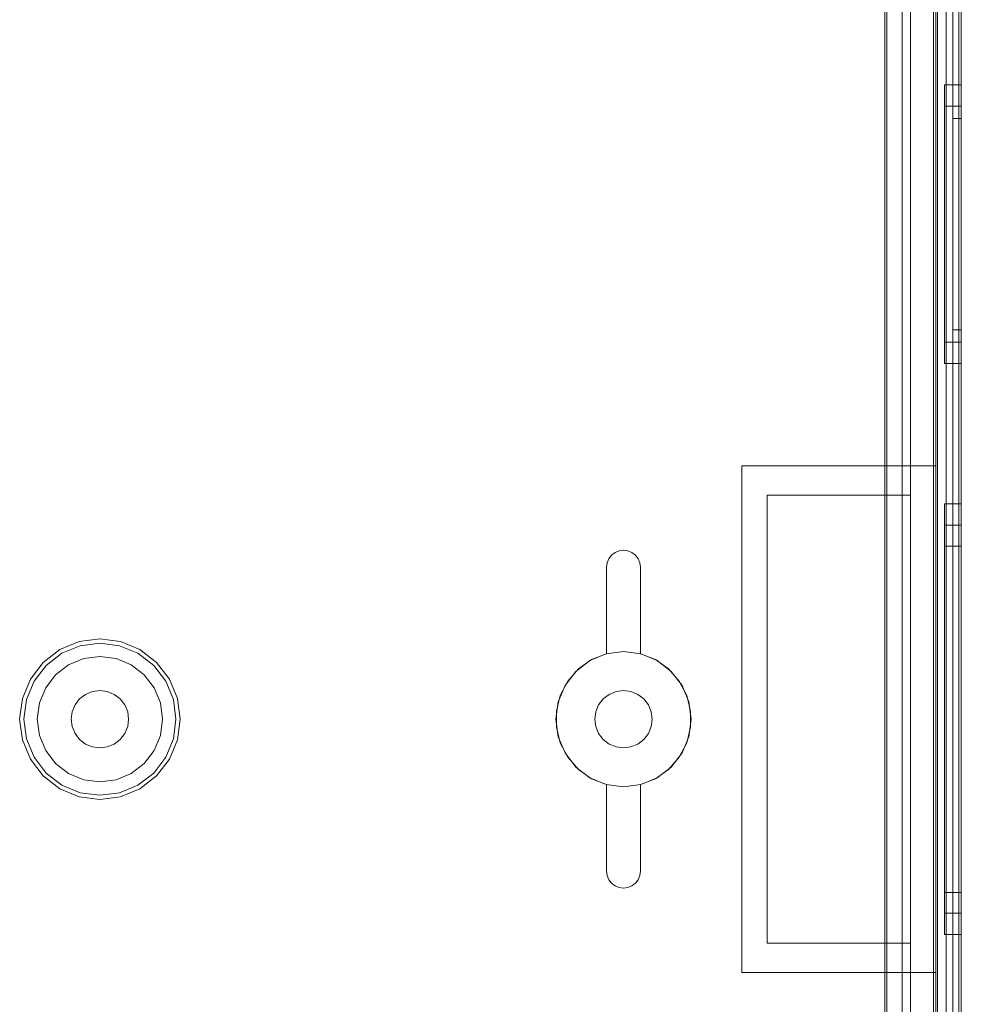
# Model space of a CAD drawing. Extents: x -620 to 300, y 62 to 1112.
# Tile 30 of 235: x -432.58 to -431.47, y 221.48 to 222.65. Entities that reach past the tile are written whole.
import ezdxf

# ---------------------------------------------------------------- set-up
doc = ezdxf.new("R2010")
doc.units = 0
doc.layers.get('0').update_dxf_attribs({"lineweight": 13})

# ---------------------------------------------------------------- blocks, each defined once
blk = doc.blocks.new('Blockreferenz-A06CPVJWL0')
at = {"color": 251, "linetype": 'ByBlock', "lineweight": -2, "ltscale": 0.13, "true_color": 0x636363}
for p, q in [((-431.5017, 223.4715), (-431.5017, 220.1715)), ((-431.4689, 220.1715), (-431.4689, 223.4715)), ((-431.4717, 223.4512), (-431.4717, 220.1935)), ((-431.5594, 223.299), (-431.5594, 220.344)), ((-431.5569, 223.3015), (-431.5569, 220.3415)), ((-431.5389, 223.2955), (-431.5389, 220.3475)), ((-431.5389, 220.3475), (-431.5389, 223.2955)), ((-431.4869, 220.3475), (-431.4869, 223.2955)), ((-431.4869, 223.2955), (-431.4869, 220.3475))]:
    blk.add_line(p, q, dxfattribs=at)
blk = doc.blocks.new('Blockreferenz-A06CPVK4L0')
at = {"color": 9, "linetype": 'ByBlock', "lineweight": -2, "ltscale": 0.13, "true_color": 0xc1c9c4}
for p, q in [((-431.4989, 223.4715), (-431.4989, 222.1215)), ((-431.4969, 223.4715), (-431.4969, 220.1715)), ((-431.4689, 220.1715), (-431.4689, 223.4715)), ((-431.4689, 220.1715), (-431.4689, 223.4715)), ((-431.4789, 223.3615), (-431.4789, 221.8215)), ((-431.4789, 223.3615), (-431.4789, 221.8215)), ((-431.4789, 223.3515), (-431.4789, 220.2915)), ((-431.4789, 220.2915), (-431.4789, 223.3515)), ((-431.4689, 221.8215), (-431.4689, 223.3615)), ((-431.4689, 223.3615), (-431.4689, 221.8215)), ((-431.4689, 220.2915), (-431.4689, 223.3515)), ((-431.4689, 223.3515), (-431.4689, 220.2915)), ((-431.5289, 223.2955), (-431.5289, 220.3475)), ((-431.4969, 220.3475), (-431.4969, 223.2955)), ((-431.5569, 223.1415), (-431.5569, 222.0865)), ((-431.5289, 222.0865), (-431.5289, 223.1415)), ((-431.5569, 222.0865), (-431.5569, 223.1198)), ((-431.4689, 222.5725), (-431.4889, 222.5725)), ((-431.4889, 222.5725), (-431.4889, 222.5669)), ((-431.4889, 222.5725), (-431.4889, 222.5669)), ((-431.4689, 222.5669), (-431.4689, 222.5725)), ((-431.4689, 222.5725), (-431.4689, 222.5669)), ((-431.4889, 222.5669), (-431.4889, 222.5504)), ((-431.4889, 222.5669), (-431.4889, 222.5504)), ((-431.4689, 222.5504), (-431.4689, 222.5669)), ((-431.4689, 222.5669), (-431.4689, 222.5504)), ((-431.4889, 222.5504), (-431.4889, 222.5242)), ((-431.4889, 222.5504), (-431.4889, 222.5242)), ((-431.4689, 222.5471), (-431.4889, 222.5471)), ((-431.4889, 222.5471), (-431.4889, 222.5423)), ((-431.4889, 222.5471), (-431.4889, 222.5423)), ((-431.4689, 222.5242), (-431.4689, 222.5504)), ((-431.4689, 222.5504), (-431.4689, 222.5242)), ((-431.4689, 222.5444), (-431.4689, 222.5471)), ((-431.4689, 222.5471), (-431.4689, 222.5444)), ((-431.4889, 222.5423), (-431.4889, 222.5284)), ((-431.4889, 222.5423), (-431.4889, 222.5284)), ((-431.4689, 222.5365), (-431.4689, 222.5444)), ((-431.4689, 222.5444), (-431.4689, 222.5365)), ((-431.4689, 222.5236), (-431.4689, 222.5365)), ((-431.4689, 222.5365), (-431.4689, 222.5236)), ((-431.4889, 222.5284), (-431.4889, 222.5062)), ((-431.4889, 222.5284), (-431.4889, 222.5062)), ((-431.4889, 222.5242), (-431.4889, 222.49)), ((-431.4889, 222.5242), (-431.4889, 222.49)), ((-431.4689, 222.5325), (-431.4789, 222.5325)), ((-431.4789, 222.5325), (-431.4789, 222.5301)), ((-431.4789, 222.5325), (-431.4789, 222.5301)), ((-431.4789, 222.5301), (-431.4789, 222.523)), ((-431.4789, 222.5301), (-431.4789, 222.523)), ((-431.4789, 222.523), (-431.4789, 222.5114)), ((-431.4789, 222.523), (-431.4789, 222.5114)), ((-431.4689, 222.5301), (-431.4689, 222.5325)), ((-431.4689, 222.5325), (-431.4689, 222.5301)), ((-431.4689, 222.523), (-431.4689, 222.5301)), ((-431.4689, 222.5301), (-431.4689, 222.523)), ((-431.4689, 222.49), (-431.4689, 222.5242)), ((-431.4689, 222.5242), (-431.4689, 222.49)), ((-431.4689, 222.5062), (-431.4689, 222.5236)), ((-431.4689, 222.5236), (-431.4689, 222.5062)), ((-431.4689, 222.5114), (-431.4689, 222.523)), ((-431.4689, 222.523), (-431.4689, 222.5114)), ((-431.4789, 222.5114), (-431.4789, 222.4959)), ((-431.4789, 222.5114), (-431.4789, 222.4959)), ((-431.4689, 222.4959), (-431.4689, 222.5114)), ((-431.4689, 222.5114), (-431.4689, 222.4959)), ((-431.4889, 222.5062), (-431.4889, 222.4773)), ((-431.4889, 222.5062), (-431.4889, 222.4773)), ((-431.4689, 222.4851), (-431.4689, 222.5062)), ((-431.4689, 222.5062), (-431.4689, 222.4851)), ((-431.4889, 222.49), (-431.4889, 222.4502)), ((-431.4889, 222.49), (-431.4889, 222.4502)), ((-431.4789, 222.4959), (-431.4789, 222.4769)), ((-431.4789, 222.4959), (-431.4789, 222.4769)), ((-431.4689, 222.4769), (-431.4689, 222.4959)), ((-431.4689, 222.4959), (-431.4689, 222.4769)), ((-431.4689, 222.4502), (-431.4689, 222.49)), ((-431.4689, 222.49), (-431.4689, 222.4502)), ((-431.4889, 222.4773), (-431.4889, 222.4436)), ((-431.4889, 222.4773), (-431.4889, 222.4436)), ((-431.4789, 222.4769), (-431.4789, 222.4553)), ((-431.4789, 222.4769), (-431.4789, 222.4553)), ((-431.4689, 222.4609), (-431.4689, 222.4851)), ((-431.4689, 222.4851), (-431.4689, 222.4609)), ((-431.4689, 222.4553), (-431.4689, 222.4769)), ((-431.4689, 222.4769), (-431.4689, 222.4553)), ((-431.4789, 222.4553), (-431.4789, 222.4319)), ((-431.4789, 222.4553), (-431.4789, 222.4319)), ((-431.4689, 222.4347), (-431.4689, 222.4609)), ((-431.4689, 222.4609), (-431.4689, 222.4347)), ((-431.4689, 222.4319), (-431.4689, 222.4553)), ((-431.4689, 222.4553), (-431.4689, 222.4319)), ((-431.4889, 222.4502), (-431.4889, 222.4075)), ((-431.4889, 222.4502), (-431.4889, 222.4075)), ((-431.4889, 222.4436), (-431.4889, 222.4075)), ((-431.4889, 222.4436), (-431.4889, 222.4075)), ((-431.4689, 222.4075), (-431.4689, 222.4502)), ((-431.4689, 222.4502), (-431.4689, 222.4075)), ((-431.4789, 222.4319), (-431.4789, 222.4075)), ((-431.4789, 222.4319), (-431.4789, 222.4075)), ((-431.4689, 222.4075), (-431.4689, 222.4347)), ((-431.4689, 222.4347), (-431.4689, 222.4075)), ((-431.4689, 222.4075), (-431.4689, 222.4319)), ((-431.4689, 222.4319), (-431.4689, 222.4075)), ((-431.4889, 222.4075), (-431.4889, 222.3714)), ((-431.4889, 222.4075), (-431.4889, 222.3648)), ((-431.4889, 222.4075), (-431.4889, 222.3714)), ((-431.4889, 222.4075), (-431.4889, 222.3648)), ((-431.4789, 222.4075), (-431.4789, 222.3831)), ((-431.4789, 222.4075), (-431.4789, 222.3831)), ((-431.4689, 222.3803), (-431.4689, 222.4075)), ((-431.4689, 222.3648), (-431.4689, 222.4075)), ((-431.4689, 222.3831), (-431.4689, 222.4075)), ((-431.4689, 222.4075), (-431.4689, 222.3803)), ((-431.4689, 222.4075), (-431.4689, 222.3648)), ((-431.4689, 222.4075), (-431.4689, 222.3831)), ((-431.4789, 222.3831), (-431.4789, 222.3597)), ((-431.4789, 222.3831), (-431.4789, 222.3597)), ((-431.4689, 222.3597), (-431.4689, 222.3831)), ((-431.4689, 222.3831), (-431.4689, 222.3597)), ((-431.4889, 222.3714), (-431.4889, 222.3377)), ((-431.4889, 222.3714), (-431.4889, 222.3377)), ((-431.4689, 222.3541), (-431.4689, 222.3803)), ((-431.4689, 222.3803), (-431.4689, 222.3541)), ((-431.4889, 222.3648), (-431.4889, 222.325)), ((-431.4889, 222.3648), (-431.4889, 222.325)), ((-431.4789, 222.3597), (-431.4789, 222.338)), ((-431.4789, 222.3597), (-431.4789, 222.338)), ((-431.4689, 222.325), (-431.4689, 222.3648)), ((-431.4689, 222.3648), (-431.4689, 222.325)), ((-431.4689, 222.338), (-431.4689, 222.3597)), ((-431.4689, 222.3597), (-431.4689, 222.338)), ((-431.4689, 222.3299), (-431.4689, 222.3541)), ((-431.4689, 222.3541), (-431.4689, 222.3299)), ((-431.4889, 222.3377), (-431.4889, 222.3088)), ((-431.4889, 222.3377), (-431.4889, 222.3088)), ((-431.4789, 222.338), (-431.4789, 222.3191)), ((-431.4789, 222.338), (-431.4789, 222.3191)), ((-431.4689, 222.3191), (-431.4689, 222.338)), ((-431.4689, 222.338), (-431.4689, 222.3191)), ((-431.4889, 222.325), (-431.4889, 222.2908)), ((-431.4889, 222.325), (-431.4889, 222.2908)), ((-431.4689, 222.3088), (-431.4689, 222.3299)), ((-431.4689, 222.3299), (-431.4689, 222.3088)), ((-431.4689, 222.2908), (-431.4689, 222.325)), ((-431.4689, 222.325), (-431.4689, 222.2908)), ((-431.4789, 222.3191), (-431.4789, 222.3036)), ((-431.4789, 222.3191), (-431.4789, 222.3036)), ((-431.4689, 222.3036), (-431.4689, 222.3191)), ((-431.4689, 222.3191), (-431.4689, 222.3036)), ((-431.4889, 222.3088), (-431.4889, 222.2866)), ((-431.4889, 222.3088), (-431.4889, 222.2866)), ((-431.4789, 222.3036), (-431.4789, 222.292)), ((-431.4789, 222.3036), (-431.4789, 222.292)), ((-431.4689, 222.2914), (-431.4689, 222.3088)), ((-431.4689, 222.3088), (-431.4689, 222.2914)), ((-431.4689, 222.292), (-431.4689, 222.3036)), ((-431.4689, 222.3036), (-431.4689, 222.292)), ((-431.4889, 222.2908), (-431.4889, 222.2646)), ((-431.4889, 222.2908), (-431.4889, 222.2646)), ((-431.4789, 222.292), (-431.4789, 222.2849)), ((-431.4789, 222.292), (-431.4789, 222.2849)), ((-431.4689, 222.2849), (-431.4689, 222.292)), ((-431.4689, 222.292), (-431.4689, 222.2849)), ((-431.4689, 222.2785), (-431.4689, 222.2914)), ((-431.4689, 222.2914), (-431.4689, 222.2785)), ((-431.4689, 222.2646), (-431.4689, 222.2908)), ((-431.4689, 222.2908), (-431.4689, 222.2646)), ((-431.4889, 222.2866), (-431.4889, 222.2727)), ((-431.4889, 222.2866), (-431.4889, 222.2727)), ((-431.4789, 222.2849), (-431.4789, 222.2825)), ((-431.4789, 222.2849), (-431.4789, 222.2825)), ((-431.4789, 222.2825), (-431.4689, 222.2825)), ((-431.4689, 222.2825), (-431.4689, 222.2849)), ((-431.4689, 222.2849), (-431.4689, 222.2825)), ((-431.4689, 222.2706), (-431.4689, 222.2785)), ((-431.4689, 222.2785), (-431.4689, 222.2706)), ((-431.4889, 222.2727), (-431.4889, 222.2679)), ((-431.4889, 222.2727), (-431.4889, 222.2679)), ((-431.4889, 222.2679), (-431.4689, 222.2679)), ((-431.4689, 222.2679), (-431.4689, 222.2706)), ((-431.4689, 222.2706), (-431.4689, 222.2679)), ((-431.4889, 222.2646), (-431.4889, 222.2481)), ((-431.4889, 222.2646), (-431.4889, 222.2481)), ((-431.4689, 222.2481), (-431.4689, 222.2646)), ((-431.4689, 222.2646), (-431.4689, 222.2481)), ((-431.4889, 222.2481), (-431.4889, 222.2425)), ((-431.4889, 222.2481), (-431.4889, 222.2425)), ((-431.4689, 222.2425), (-431.4689, 222.2481)), ((-431.4689, 222.2481), (-431.4689, 222.2425)), ((-431.4889, 222.2425), (-431.4689, 222.2425)), ((-431.7289, 222.1215), (-431.6139, 222.1215)), ((-431.7289, 221.8215), (-431.7289, 222.1215)), ((-431.7289, 222.1215), (-431.7289, 222.1215)), ((-431.7289, 222.1215), (-431.6139, 222.1215)), ((-431.7289, 221.8215), (-431.7289, 222.1215)), ((-431.6139, 222.1215), (-431.4989, 222.1215)), ((-431.6139, 222.1215), (-431.4989, 222.1215)), ((-431.4989, 222.1215), (-431.4989, 221.8215)), ((-431.4989, 222.1215), (-431.4989, 222.1215)), ((-431.4989, 222.1215), (-431.4989, 221.8215)), ((-431.6989, 222.0865), (-431.5569, 222.0865)), ((-431.6989, 221.5565), (-431.6989, 222.0865)), ((-431.6989, 222.0865), (-431.6989, 221.5565)), ((-431.6139, 222.0865), (-431.6989, 222.0865)), ((-431.6989, 222.0865), (-431.6989, 222.0865)), ((-431.5569, 222.0865), (-431.6139, 222.0865)), ((-431.5289, 222.0865), (-431.5569, 222.0865)), ((-431.5569, 222.0865), (-431.5289, 222.0865)), ((-431.5569, 222.0865), (-431.5569, 222.0865)), ((-431.5289, 221.5565), (-431.5289, 222.0865)), ((-431.5289, 222.0865), (-431.5289, 222.0865)), ((-431.4689, 222.0765), (-431.4889, 222.0765)), ((-431.4889, 222.0765), (-431.4889, 222.0678)), ((-431.4889, 222.0765), (-431.4889, 222.0678)), ((-431.4689, 222.0678), (-431.4689, 222.0765)), ((-431.4689, 222.0765), (-431.4689, 222.0678)), ((-431.4889, 222.0678), (-431.4889, 222.0423)), ((-431.4889, 222.0678), (-431.4889, 222.0423)), ((-431.4689, 222.0423), (-431.4689, 222.0678)), ((-431.4689, 222.0678), (-431.4689, 222.0423)), ((-431.4689, 222.0511), (-431.4889, 222.0511)), ((-431.4889, 222.0511), (-431.4889, 222.0433)), ((-431.4889, 222.0511), (-431.4889, 222.0433)), ((-431.4689, 222.0433), (-431.4689, 222.0511)), ((-431.4689, 222.0511), (-431.4689, 222.0433)), ((-431.4889, 222.0433), (-431.4889, 222.0203)), ((-431.4889, 222.0433), (-431.4889, 222.0203)), ((-431.4889, 222.0423), (-431.4889, 222.0018)), ((-431.4889, 222.0423), (-431.4889, 222.0018)), ((-431.4689, 222.0203), (-431.4689, 222.0433)), ((-431.4689, 222.0433), (-431.4689, 222.0203)), ((-431.4689, 222.0018), (-431.4689, 222.0423)), ((-431.4689, 222.0423), (-431.4689, 222.0018)), ((-431.4689, 222.0265), (-431.4889, 222.0265)), ((-431.4889, 222.0265), (-431.4889, 222.0195)), ((-431.4889, 222.0265), (-431.4889, 222.0195)), ((-431.4689, 222.0195), (-431.4689, 222.0265)), ((-431.4689, 222.0265), (-431.4689, 222.0195)), ((-431.8882, 222.0067), (-431.8862, 222.0115)), ((-431.8862, 222.0115), (-431.8882, 222.0067)), ((-431.8862, 222.0115), (-431.883, 222.0156)), ((-431.883, 222.0156), (-431.8862, 222.0115)), ((-431.883, 222.0156), (-431.8789, 222.0188)), ((-431.8789, 222.0188), (-431.883, 222.0156)), ((-431.8789, 222.0188), (-431.874, 222.0208)), ((-431.874, 222.0208), (-431.8789, 222.0188)), ((-431.874, 222.0208), (-431.8689, 222.0215)), ((-431.8689, 222.0215), (-431.874, 222.0208)), ((-431.8689, 222.0215), (-431.8637, 222.0208)), ((-431.8637, 222.0208), (-431.8689, 222.0215)), ((-431.8637, 222.0208), (-431.8589, 222.0188)), ((-431.8589, 222.0188), (-431.8637, 222.0208)), ((-431.8589, 222.0188), (-431.8547, 222.0156)), ((-431.8547, 222.0156), (-431.8589, 222.0188)), ((-431.8547, 222.0156), (-431.8515, 222.0115)), ((-431.8515, 222.0115), (-431.8547, 222.0156)), ((-431.8515, 222.0115), (-431.8495, 222.0067)), ((-431.8495, 222.0067), (-431.8515, 222.0115)), ((-431.4889, 222.0203), (-431.4889, 221.9838)), ((-431.4889, 222.0203), (-431.4889, 221.9838)), ((-431.4889, 222.0195), (-431.4889, 221.999)), ((-431.4889, 222.0195), (-431.4889, 221.999)), ((-431.4689, 221.9838), (-431.4689, 222.0203)), ((-431.4689, 222.0203), (-431.4689, 221.9838)), ((-431.4689, 221.999), (-431.4689, 222.0195)), ((-431.4689, 222.0195), (-431.4689, 221.999)), ((-431.8889, 222.0015), (-431.8882, 222.0067)), ((-431.8882, 222.0067), (-431.8889, 222.0015)), ((-431.8889, 221.899), (-431.8889, 222.0015)), ((-431.8889, 222.0015), (-431.8889, 221.899)), ((-431.8889, 222.0015), (-431.8889, 222.0015)), ((-431.8495, 222.0067), (-431.8489, 222.0015)), ((-431.8489, 222.0015), (-431.8495, 222.0067)), ((-431.8489, 222.0015), (-431.8489, 221.899)), ((-431.8489, 221.899), (-431.8489, 222.0015)), ((-431.8489, 222.0015), (-431.8489, 222.0015)), ((-431.4889, 222.0018), (-431.4889, 221.949)), ((-431.4889, 222.0018), (-431.4889, 221.949)), ((-431.4889, 221.999), (-431.4889, 221.9665)), ((-431.4889, 221.999), (-431.4889, 221.9665)), ((-431.4689, 221.949), (-431.4689, 222.0018)), ((-431.4689, 222.0018), (-431.4689, 221.949)), ((-431.4689, 221.9665), (-431.4689, 221.999)), ((-431.4689, 221.999), (-431.4689, 221.9665)), ((-431.4889, 221.9838), (-431.4889, 221.9363)), ((-431.4889, 221.9838), (-431.4889, 221.9363)), ((-431.4689, 221.9363), (-431.4689, 221.9838)), ((-431.4689, 221.9838), (-431.4689, 221.9363)), ((-431.4889, 221.9665), (-431.4889, 221.924)), ((-431.4889, 221.9665), (-431.4889, 221.924)), ((-431.4689, 221.924), (-431.4689, 221.9665)), ((-431.4689, 221.9665), (-431.4689, 221.924)), ((-431.4889, 221.949), (-431.4889, 221.8875)), ((-431.4889, 221.949), (-431.4889, 221.8875)), ((-431.4689, 221.8875), (-431.4689, 221.949)), ((-431.4689, 221.949), (-431.4689, 221.8875)), ((-431.4889, 221.9363), (-431.4889, 221.8809)), ((-431.4889, 221.9363), (-431.4889, 221.8809)), ((-431.4689, 221.8809), (-431.4689, 221.9363)), ((-431.4689, 221.9363), (-431.4689, 221.8809)), ((-431.4889, 221.924), (-431.4889, 221.8746)), ((-431.4889, 221.924), (-431.4889, 221.8746)), ((-431.4689, 221.8746), (-431.4689, 221.924)), ((-431.4689, 221.924), (-431.4689, 221.8746)), ((-432.5135, 221.9133), (-432.5364, 221.9038)), ((-432.5339, 221.8995), (-432.5122, 221.9085)), ((-432.4889, 221.9165), (-432.5135, 221.9133)), ((-432.5122, 221.9085), (-432.4889, 221.9116)), ((-432.4643, 221.9133), (-432.4889, 221.9165)), ((-432.4889, 221.9116), (-432.4655, 221.9085)), ((-432.4655, 221.9085), (-432.4438, 221.8995)), ((-432.4414, 221.9038), (-432.4643, 221.9133)), ((-432.5364, 221.9038), (-432.556, 221.8887)), ((-432.5526, 221.8852), (-432.5339, 221.8995)), ((-432.4889, 221.8957), (-432.5081, 221.8932)), ((-432.4889, 221.8957), (-432.5081, 221.8932)), ((-432.4697, 221.8932), (-432.4889, 221.8957)), ((-432.4697, 221.8932), (-432.4889, 221.8957)), ((-432.4438, 221.8995), (-432.4251, 221.8852)), ((-432.4217, 221.8887), (-432.4414, 221.9038)), ((-431.8896, 221.8988), (-431.9089, 221.8908)), ((-431.8896, 221.8988), (-431.9089, 221.8908)), ((-431.9067, 221.892), (-431.8889, 221.899)), ((-431.8889, 221.899), (-431.9067, 221.892)), ((-431.8689, 221.9015), (-431.8896, 221.8988)), ((-431.8689, 221.9015), (-431.8896, 221.8988)), ((-431.8889, 221.899), (-431.8889, 221.899)), ((-431.8482, 221.8988), (-431.8689, 221.9015)), ((-431.8482, 221.8988), (-431.8689, 221.9015)), ((-431.8489, 221.899), (-431.8311, 221.892)), ((-431.8311, 221.892), (-431.8489, 221.899)), ((-431.8489, 221.899), (-431.8489, 221.899)), ((-431.8289, 221.8908), (-431.8482, 221.8988)), ((-431.8289, 221.8908), (-431.8482, 221.8988)), ((-432.556, 221.8887), (-432.5711, 221.869)), ((-432.5669, 221.8666), (-432.5526, 221.8852)), ((-432.526, 221.8858), (-432.5413, 221.874)), ((-432.526, 221.8858), (-432.5413, 221.874)), ((-432.5081, 221.8932), (-432.526, 221.8858)), ((-432.5081, 221.8932), (-432.526, 221.8858)), ((-432.4518, 221.8858), (-432.4697, 221.8932)), ((-432.4518, 221.8858), (-432.4697, 221.8932)), ((-432.4364, 221.874), (-432.4518, 221.8858)), ((-432.4364, 221.874), (-432.4518, 221.8858)), ((-432.4251, 221.8852), (-432.4108, 221.8666)), ((-432.4066, 221.869), (-432.4217, 221.8887)), ((-431.9089, 221.8908), (-431.9254, 221.8781)), ((-431.9089, 221.8908), (-431.9254, 221.8781)), ((-431.9223, 221.881), (-431.9067, 221.892)), ((-431.9067, 221.892), (-431.9223, 221.881)), ((-431.8311, 221.892), (-431.8154, 221.881)), ((-431.8154, 221.881), (-431.8311, 221.892)), ((-431.8123, 221.8781), (-431.8289, 221.8908)), ((-431.8123, 221.8781), (-431.8289, 221.8908)), ((-431.4889, 221.8875), (-431.4889, 221.8215)), ((-431.4889, 221.8875), (-431.4889, 221.8215)), ((-431.4689, 221.8215), (-431.4689, 221.8875)), ((-431.4689, 221.8875), (-431.4689, 221.8215)), ((-432.5413, 221.874), (-432.5531, 221.8586)), ((-432.5413, 221.874), (-432.5531, 221.8586)), ((-432.4246, 221.8586), (-432.4364, 221.874)), ((-432.4246, 221.8586), (-432.4364, 221.874)), ((-431.9254, 221.8781), (-431.9381, 221.8615)), ((-431.9254, 221.8781), (-431.9381, 221.8615)), ((-431.9349, 221.8666), (-431.9223, 221.881)), ((-431.9223, 221.881), (-431.9349, 221.8666)), ((-431.8154, 221.881), (-431.8028, 221.8666)), ((-431.8028, 221.8666), (-431.8154, 221.881)), ((-431.7996, 221.8615), (-431.8123, 221.8781)), ((-431.7996, 221.8615), (-431.8123, 221.8781)), ((-431.4889, 221.8809), (-431.4889, 221.8215)), ((-431.4889, 221.8809), (-431.4889, 221.8215)), ((-431.4889, 221.8746), (-431.4889, 221.8215)), ((-431.4889, 221.8746), (-431.4889, 221.8215)), ((-431.4689, 221.8215), (-431.4689, 221.8809)), ((-431.4689, 221.8809), (-431.4689, 221.8215)), ((-431.4689, 221.8215), (-431.4689, 221.8746)), ((-431.4689, 221.8746), (-431.4689, 221.8215)), ((-432.5711, 221.869), (-432.5806, 221.8461)), ((-432.5759, 221.8448), (-432.5669, 221.8666)), ((-432.5531, 221.8586), (-432.5605, 221.8407)), ((-432.5531, 221.8586), (-432.5605, 221.8407)), ((-432.4172, 221.8407), (-432.4246, 221.8586)), ((-432.4172, 221.8407), (-432.4246, 221.8586)), ((-432.4108, 221.8666), (-432.4018, 221.8448)), ((-432.3971, 221.8461), (-432.4066, 221.869)), ((-431.9381, 221.8615), (-431.9461, 221.8422)), ((-431.9381, 221.8615), (-431.9461, 221.8422)), ((-431.9438, 221.8496), (-431.9349, 221.8666)), ((-431.9349, 221.8666), (-431.9438, 221.8496)), ((-431.8028, 221.8666), (-431.794, 221.8496)), ((-431.794, 221.8496), (-431.8028, 221.8666)), ((-431.7916, 221.8422), (-431.7996, 221.8615)), ((-431.7916, 221.8422), (-431.7996, 221.8615)), ((-432.5059, 221.8509), (-432.5129, 221.8455)), ((-432.5129, 221.8455), (-432.5059, 221.8509)), ((-432.4977, 221.8543), (-432.5059, 221.8509)), ((-432.5059, 221.8509), (-432.4977, 221.8543)), ((-432.4889, 221.8555), (-432.4977, 221.8543)), ((-432.4977, 221.8543), (-432.4889, 221.8555)), ((-432.4801, 221.8543), (-432.4889, 221.8555)), ((-432.4889, 221.8555), (-432.4801, 221.8543)), ((-432.4719, 221.8509), (-432.4801, 221.8543)), ((-432.4801, 221.8543), (-432.4719, 221.8509)), ((-432.4648, 221.8455), (-432.4719, 221.8509)), ((-432.4719, 221.8509), (-432.4648, 221.8455)), ((-431.9483, 221.8311), (-431.9438, 221.8496)), ((-431.9438, 221.8496), (-431.9483, 221.8311)), ((-431.8859, 221.8509), (-431.8929, 221.8455)), ((-431.8929, 221.8455), (-431.8859, 221.8509)), ((-431.8777, 221.8543), (-431.8859, 221.8509)), ((-431.8859, 221.8509), (-431.8777, 221.8543)), ((-431.8689, 221.8555), (-431.8777, 221.8543)), ((-431.8777, 221.8543), (-431.8689, 221.8555)), ((-431.8601, 221.8543), (-431.8689, 221.8555)), ((-431.8689, 221.8555), (-431.8601, 221.8543)), ((-431.8519, 221.8509), (-431.8601, 221.8543)), ((-431.8601, 221.8543), (-431.8519, 221.8509)), ((-431.8448, 221.8455), (-431.8519, 221.8509)), ((-431.8519, 221.8509), (-431.8448, 221.8455)), ((-431.794, 221.8496), (-431.7894, 221.8311)), ((-431.7894, 221.8311), (-431.794, 221.8496)), ((-432.5806, 221.8461), (-432.5839, 221.8215)), ((-432.579, 221.8215), (-432.5759, 221.8448)), ((-432.5605, 221.8407), (-432.5631, 221.8215)), ((-432.5605, 221.8407), (-432.5631, 221.8215)), ((-432.5183, 221.8385), (-432.5217, 221.8303)), ((-432.5217, 221.8303), (-432.5183, 221.8385)), ((-432.5129, 221.8455), (-432.5183, 221.8385)), ((-432.5183, 221.8385), (-432.5129, 221.8455)), ((-432.4594, 221.8385), (-432.4648, 221.8455)), ((-432.4648, 221.8455), (-432.4594, 221.8385)), ((-432.456, 221.8303), (-432.4594, 221.8385)), ((-432.4594, 221.8385), (-432.456, 221.8303)), ((-432.4147, 221.8215), (-432.4172, 221.8407)), ((-432.4147, 221.8215), (-432.4172, 221.8407)), ((-432.4018, 221.8448), (-432.3988, 221.8215)), ((-432.3939, 221.8215), (-432.3971, 221.8461)), ((-431.9461, 221.8422), (-431.9489, 221.8215)), ((-431.9461, 221.8422), (-431.9489, 221.8215)), ((-431.8983, 221.8385), (-431.9017, 221.8303)), ((-431.9017, 221.8303), (-431.8983, 221.8385)), ((-431.8929, 221.8455), (-431.8983, 221.8385)), ((-431.8983, 221.8385), (-431.8929, 221.8455)), ((-431.8394, 221.8385), (-431.8448, 221.8455)), ((-431.8448, 221.8455), (-431.8394, 221.8385)), ((-431.836, 221.8303), (-431.8394, 221.8385)), ((-431.8394, 221.8385), (-431.836, 221.8303)), ((-431.7889, 221.8215), (-431.7916, 221.8422)), ((-431.7889, 221.8215), (-431.7916, 221.8422)), ((-432.5217, 221.8303), (-432.5229, 221.8215)), ((-432.5229, 221.8215), (-432.5217, 221.8303)), ((-432.4549, 221.8215), (-432.456, 221.8303)), ((-432.456, 221.8303), (-432.4549, 221.8215)), ((-431.9483, 221.8119), (-431.9483, 221.8311)), ((-431.9483, 221.8311), (-431.9483, 221.8119)), ((-431.9017, 221.8303), (-431.9029, 221.8215)), ((-431.9029, 221.8215), (-431.9017, 221.8303)), ((-431.8349, 221.8215), (-431.836, 221.8303)), ((-431.836, 221.8303), (-431.8349, 221.8215)), ((-431.7894, 221.8311), (-431.7894, 221.8119)), ((-431.7894, 221.8119), (-431.7894, 221.8311)), ((-432.5839, 221.8215), (-432.5806, 221.7969)), ((-432.5759, 221.7982), (-432.579, 221.8215)), ((-432.5631, 221.8215), (-432.5605, 221.8023)), ((-432.5631, 221.8215), (-432.5605, 221.8023)), ((-432.5229, 221.8215), (-432.5217, 221.8127)), ((-432.5217, 221.8127), (-432.5229, 221.8215)), ((-432.5217, 221.8127), (-432.5183, 221.8045)), ((-432.5183, 221.8045), (-432.5217, 221.8127)), ((-432.4594, 221.8045), (-432.456, 221.8127)), ((-432.456, 221.8127), (-432.4594, 221.8045)), ((-432.456, 221.8127), (-432.4549, 221.8215)), ((-432.4549, 221.8215), (-432.456, 221.8127)), ((-432.4172, 221.8023), (-432.4147, 221.8215)), ((-432.4172, 221.8023), (-432.4147, 221.8215)), ((-432.3988, 221.8215), (-432.4018, 221.7982)), ((-432.3971, 221.7969), (-432.3939, 221.8215)), ((-431.9489, 221.8215), (-431.9461, 221.8008)), ((-431.9489, 221.8215), (-431.9461, 221.8008)), ((-431.9438, 221.7934), (-431.9483, 221.8119)), ((-431.9483, 221.8119), (-431.9438, 221.7934)), ((-431.9029, 221.8215), (-431.9017, 221.8127)), ((-431.9017, 221.8127), (-431.9029, 221.8215)), ((-431.9017, 221.8127), (-431.8983, 221.8045)), ((-431.8983, 221.8045), (-431.9017, 221.8127)), ((-431.8394, 221.8045), (-431.836, 221.8127)), ((-431.836, 221.8127), (-431.8394, 221.8045)), ((-431.836, 221.8127), (-431.8349, 221.8215)), ((-431.8349, 221.8215), (-431.836, 221.8127)), ((-431.7894, 221.8119), (-431.794, 221.7934)), ((-431.794, 221.7934), (-431.7894, 221.8119)), ((-431.7916, 221.8008), (-431.7889, 221.8215)), ((-431.7916, 221.8008), (-431.7889, 221.8215)), ((-431.7289, 221.5215), (-431.7289, 221.8215)), ((-431.7289, 221.5215), (-431.7289, 221.8215)), ((-431.4989, 221.8215), (-431.4989, 221.5215)), ((-431.4989, 221.8215), (-431.4989, 221.5215)), ((-431.4889, 221.8215), (-431.4889, 221.7621)), ((-431.4889, 221.8215), (-431.4889, 221.7555)), ((-431.4889, 221.8215), (-431.4889, 221.7684)), ((-431.4889, 221.8215), (-431.4889, 221.7621)), ((-431.4889, 221.8215), (-431.4889, 221.7555)), ((-431.4889, 221.8215), (-431.4889, 221.7684)), ((-431.4789, 221.8215), (-431.4789, 220.2815)), ((-431.4789, 221.8215), (-431.4789, 220.2815)), ((-431.4689, 220.2815), (-431.4689, 221.8215)), ((-431.4689, 221.7621), (-431.4689, 221.8215)), ((-431.4689, 221.7555), (-431.4689, 221.8215)), ((-431.4689, 221.7684), (-431.4689, 221.8215)), ((-431.4689, 221.8215), (-431.4689, 220.2815)), ((-431.4689, 221.8215), (-431.4689, 221.7621)), ((-431.4689, 221.8215), (-431.4689, 221.7555)), ((-431.4689, 221.8215), (-431.4689, 221.7684)), ((-432.5605, 221.8023), (-432.5531, 221.7844)), ((-432.5605, 221.8023), (-432.5531, 221.7844)), ((-432.5183, 221.8045), (-432.5129, 221.7975)), ((-432.5129, 221.7975), (-432.5183, 221.8045)), ((-432.4648, 221.7975), (-432.4594, 221.8045)), ((-432.4594, 221.8045), (-432.4648, 221.7975)), ((-432.4246, 221.7844), (-432.4172, 221.8023)), ((-432.4246, 221.7844), (-432.4172, 221.8023)), ((-431.9461, 221.8008), (-431.9381, 221.7815)), ((-431.9461, 221.8008), (-431.9381, 221.7815)), ((-431.8983, 221.8045), (-431.8929, 221.7975)), ((-431.8929, 221.7975), (-431.8983, 221.8045)), ((-431.8448, 221.7975), (-431.8394, 221.8045)), ((-431.8394, 221.8045), (-431.8448, 221.7975)), ((-431.7996, 221.7815), (-431.7916, 221.8008)), ((-431.7996, 221.7815), (-431.7916, 221.8008)), ((-432.5806, 221.7969), (-432.5711, 221.774)), ((-432.5669, 221.7764), (-432.5759, 221.7982)), ((-432.5129, 221.7975), (-432.5059, 221.7921)), ((-432.5059, 221.7921), (-432.5129, 221.7975)), ((-432.5059, 221.7921), (-432.4977, 221.7887)), ((-432.4977, 221.7887), (-432.5059, 221.7921)), ((-432.4977, 221.7887), (-432.4889, 221.7875)), ((-432.4889, 221.7875), (-432.4977, 221.7887)), ((-432.4889, 221.7875), (-432.4801, 221.7887)), ((-432.4801, 221.7887), (-432.4889, 221.7875)), ((-432.4801, 221.7887), (-432.4719, 221.7921)), ((-432.4719, 221.7921), (-432.4801, 221.7887)), ((-432.4719, 221.7921), (-432.4648, 221.7975)), ((-432.4648, 221.7975), (-432.4719, 221.7921)), ((-432.4018, 221.7982), (-432.4108, 221.7764)), ((-432.4066, 221.774), (-432.3971, 221.7969)), ((-431.9349, 221.7764), (-431.9438, 221.7934)), ((-431.9438, 221.7934), (-431.9349, 221.7764)), ((-431.8929, 221.7975), (-431.8859, 221.7921)), ((-431.8859, 221.7921), (-431.8929, 221.7975)), ((-431.8859, 221.7921), (-431.8777, 221.7887)), ((-431.8777, 221.7887), (-431.8859, 221.7921)), ((-431.8777, 221.7887), (-431.8689, 221.7875)), ((-431.8689, 221.7875), (-431.8777, 221.7887)), ((-431.8689, 221.7875), (-431.8601, 221.7887)), ((-431.8601, 221.7887), (-431.8689, 221.7875)), ((-431.8601, 221.7887), (-431.8519, 221.7921)), ((-431.8519, 221.7921), (-431.8601, 221.7887)), ((-431.8519, 221.7921), (-431.8448, 221.7975)), ((-431.8448, 221.7975), (-431.8519, 221.7921)), ((-431.794, 221.7934), (-431.8028, 221.7764)), ((-431.8028, 221.7764), (-431.794, 221.7934)), ((-432.5531, 221.7844), (-432.5413, 221.769)), ((-432.5531, 221.7844), (-432.5413, 221.769)), ((-432.4364, 221.769), (-432.4246, 221.7844)), ((-432.4364, 221.769), (-432.4246, 221.7844)), ((-431.9381, 221.7815), (-431.9254, 221.7649)), ((-431.9381, 221.7815), (-431.9254, 221.7649)), ((-431.8123, 221.7649), (-431.7996, 221.7815)), ((-431.8123, 221.7649), (-431.7996, 221.7815)), ((-432.5711, 221.774), (-432.556, 221.7543)), ((-432.5526, 221.7578), (-432.5669, 221.7764)), ((-432.5413, 221.769), (-432.526, 221.7572)), ((-432.5413, 221.769), (-432.526, 221.7572)), ((-432.4518, 221.7572), (-432.4364, 221.769)), ((-432.4518, 221.7572), (-432.4364, 221.769)), ((-432.4108, 221.7764), (-432.4251, 221.7578)), ((-432.4217, 221.7543), (-432.4066, 221.774)), ((-431.9223, 221.762), (-431.9349, 221.7764)), ((-431.9349, 221.7764), (-431.9223, 221.762)), ((-431.8028, 221.7764), (-431.8154, 221.762)), ((-431.8154, 221.762), (-431.8028, 221.7764)), ((-431.4889, 221.7684), (-431.4889, 221.719)), ((-431.4889, 221.7684), (-431.4889, 221.719)), ((-431.4689, 221.719), (-431.4689, 221.7684)), ((-431.4689, 221.7684), (-431.4689, 221.719)), ((-432.556, 221.7543), (-432.5364, 221.7392)), ((-432.5339, 221.7435), (-432.5526, 221.7578)), ((-432.526, 221.7572), (-432.5081, 221.7498)), ((-432.526, 221.7572), (-432.5081, 221.7498)), ((-432.4697, 221.7498), (-432.4518, 221.7572)), ((-432.4697, 221.7498), (-432.4518, 221.7572)), ((-432.4251, 221.7578), (-432.4438, 221.7435)), ((-432.4414, 221.7392), (-432.4217, 221.7543)), ((-431.9254, 221.7649), (-431.9089, 221.7522)), ((-431.9254, 221.7649), (-431.9089, 221.7522)), ((-431.9067, 221.751), (-431.9223, 221.762)), ((-431.9223, 221.762), (-431.9067, 221.751)), ((-431.8154, 221.762), (-431.8311, 221.751)), ((-431.8311, 221.751), (-431.8154, 221.762)), ((-431.8289, 221.7522), (-431.8123, 221.7649)), ((-431.8289, 221.7522), (-431.8123, 221.7649)), ((-431.4889, 221.7621), (-431.4889, 221.7067)), ((-431.4889, 221.7621), (-431.4889, 221.7067)), ((-431.4889, 221.7555), (-431.4889, 221.694)), ((-431.4889, 221.7555), (-431.4889, 221.694)), ((-431.4689, 221.7067), (-431.4689, 221.7621)), ((-431.4689, 221.7621), (-431.4689, 221.7067)), ((-431.4689, 221.694), (-431.4689, 221.7555)), ((-431.4689, 221.7555), (-431.4689, 221.694)), ((-432.5122, 221.7345), (-432.5339, 221.7435)), ((-432.5081, 221.7498), (-432.4889, 221.7473)), ((-432.5081, 221.7498), (-432.4889, 221.7473)), ((-432.4889, 221.7473), (-432.4697, 221.7498)), ((-432.4889, 221.7473), (-432.4697, 221.7498)), ((-432.4438, 221.7435), (-432.4655, 221.7345)), ((-431.9089, 221.7522), (-431.8896, 221.7442)), ((-431.9089, 221.7522), (-431.8896, 221.7442)), ((-431.8889, 221.744), (-431.9067, 221.751)), ((-431.9067, 221.751), (-431.8889, 221.744)), ((-431.8896, 221.7442), (-431.8689, 221.7415)), ((-431.8896, 221.7442), (-431.8689, 221.7415)), ((-431.8889, 221.6415), (-431.8889, 221.744)), ((-431.8889, 221.744), (-431.8889, 221.6415)), ((-431.8889, 221.744), (-431.8889, 221.744)), ((-431.8689, 221.7415), (-431.8482, 221.7442)), ((-431.8689, 221.7415), (-431.8482, 221.7442)), ((-431.8311, 221.751), (-431.8489, 221.744)), ((-431.8489, 221.744), (-431.8311, 221.751)), ((-431.8489, 221.744), (-431.8489, 221.6415)), ((-431.8489, 221.6415), (-431.8489, 221.744)), ((-431.8489, 221.744), (-431.8489, 221.744)), ((-431.8482, 221.7442), (-431.8289, 221.7522)), ((-431.8482, 221.7442), (-431.8289, 221.7522)), ((-432.5364, 221.7392), (-432.5135, 221.7297)), ((-432.4889, 221.7314), (-432.5122, 221.7345)), ((-432.4655, 221.7345), (-432.4889, 221.7314)), ((-432.4643, 221.7297), (-432.4414, 221.7392)), ((-432.5135, 221.7297), (-432.4889, 221.7265)), ((-432.4889, 221.7265), (-432.4643, 221.7297)), ((-431.4889, 221.719), (-431.4889, 221.6765)), ((-431.4889, 221.719), (-431.4889, 221.6765)), ((-431.4689, 221.6765), (-431.4689, 221.719)), ((-431.4689, 221.719), (-431.4689, 221.6765)), ((-431.4889, 221.7067), (-431.4889, 221.6591)), ((-431.4889, 221.7067), (-431.4889, 221.6591)), ((-431.4689, 221.6591), (-431.4689, 221.7067)), ((-431.4689, 221.7067), (-431.4689, 221.6591)), ((-431.4889, 221.694), (-431.4889, 221.6412)), ((-431.4889, 221.694), (-431.4889, 221.6412)), ((-431.4689, 221.6412), (-431.4689, 221.694)), ((-431.4689, 221.694), (-431.4689, 221.6412)), ((-431.4889, 221.6765), (-431.4889, 221.644)), ((-431.4889, 221.6765), (-431.4889, 221.644)), ((-431.4689, 221.644), (-431.4689, 221.6765)), ((-431.4689, 221.6765), (-431.4689, 221.644)), ((-431.4889, 221.6591), (-431.4889, 221.6227)), ((-431.4889, 221.6591), (-431.4889, 221.6227)), ((-431.4689, 221.6227), (-431.4689, 221.6591)), ((-431.4689, 221.6591), (-431.4689, 221.6227)), ((-431.8882, 221.6363), (-431.8889, 221.6415)), ((-431.8889, 221.6415), (-431.8882, 221.6363)), ((-431.8889, 221.6415), (-431.8889, 221.6415)), ((-431.8489, 221.6415), (-431.8495, 221.6363)), ((-431.8495, 221.6363), (-431.8489, 221.6415)), ((-431.8489, 221.6415), (-431.8489, 221.6415)), ((-431.4889, 221.644), (-431.4889, 221.6235)), ((-431.4889, 221.644), (-431.4889, 221.6235)), ((-431.4889, 221.6412), (-431.4889, 221.6007)), ((-431.4889, 221.6412), (-431.4889, 221.6007)), ((-431.4689, 221.6235), (-431.4689, 221.644)), ((-431.4689, 221.644), (-431.4689, 221.6235)), ((-431.4689, 221.6007), (-431.4689, 221.6412)), ((-431.4689, 221.6412), (-431.4689, 221.6007)), ((-431.8862, 221.6315), (-431.8882, 221.6363)), ((-431.8882, 221.6363), (-431.8862, 221.6315)), ((-431.883, 221.6274), (-431.8862, 221.6315)), ((-431.8862, 221.6315), (-431.883, 221.6274)), ((-431.8789, 221.6242), (-431.883, 221.6274)), ((-431.883, 221.6274), (-431.8789, 221.6242)), ((-431.8547, 221.6274), (-431.8589, 221.6242)), ((-431.8589, 221.6242), (-431.8547, 221.6274)), ((-431.8515, 221.6315), (-431.8547, 221.6274)), ((-431.8547, 221.6274), (-431.8515, 221.6315)), ((-431.8495, 221.6363), (-431.8515, 221.6315)), ((-431.8515, 221.6315), (-431.8495, 221.6363)), ((-431.874, 221.6222), (-431.8789, 221.6242)), ((-431.8789, 221.6242), (-431.874, 221.6222)), ((-431.8689, 221.6215), (-431.874, 221.6222)), ((-431.874, 221.6222), (-431.8689, 221.6215)), ((-431.8637, 221.6222), (-431.8689, 221.6215)), ((-431.8689, 221.6215), (-431.8637, 221.6222)), ((-431.8589, 221.6242), (-431.8637, 221.6222)), ((-431.8637, 221.6222), (-431.8589, 221.6242)), ((-431.4889, 221.6235), (-431.4889, 221.6165)), ((-431.4889, 221.6235), (-431.4889, 221.6165)), ((-431.4889, 221.6227), (-431.4889, 221.5997)), ((-431.4889, 221.6227), (-431.4889, 221.5997)), ((-431.4889, 221.6165), (-431.4689, 221.6165)), ((-431.4689, 221.6165), (-431.4689, 221.6235)), ((-431.4689, 221.6235), (-431.4689, 221.6165)), ((-431.4689, 221.5997), (-431.4689, 221.6227)), ((-431.4689, 221.6227), (-431.4689, 221.5997)), ((-431.4889, 221.6007), (-431.4889, 221.5752)), ((-431.4889, 221.6007), (-431.4889, 221.5752)), ((-431.4889, 221.5997), (-431.4889, 221.5919)), ((-431.4889, 221.5997), (-431.4889, 221.5919)), ((-431.4889, 221.5919), (-431.4689, 221.5919)), ((-431.4689, 221.5752), (-431.4689, 221.6007)), ((-431.4689, 221.6007), (-431.4689, 221.5752)), ((-431.4689, 221.5919), (-431.4689, 221.5997)), ((-431.4689, 221.5997), (-431.4689, 221.5919)), ((-431.4889, 221.5752), (-431.4889, 221.5665)), ((-431.4889, 221.5752), (-431.4889, 221.5665)), ((-431.4689, 221.5665), (-431.4689, 221.5752)), ((-431.4689, 221.5752), (-431.4689, 221.5665)), ((-431.5569, 221.5565), (-431.6989, 221.5565)), ((-431.6989, 221.5565), (-431.6139, 221.5565)), ((-431.6989, 221.5565), (-431.6989, 221.5565)), ((-431.6139, 221.5565), (-431.5569, 221.5565)), ((-431.5569, 221.4386), (-431.5569, 221.5565)), ((-431.5569, 221.5565), (-431.5289, 221.5565)), ((-431.5569, 221.5565), (-431.5569, 221.4386)), ((-431.5289, 221.5565), (-431.5569, 221.5565)), ((-431.5569, 221.5565), (-431.5569, 221.5565)), ((-431.5289, 220.5015), (-431.5289, 221.5565)), ((-431.5289, 221.5565), (-431.5289, 221.5565)), ((-431.4889, 221.5665), (-431.4689, 221.5665)), ((-431.6139, 221.5215), (-431.7289, 221.5215)), ((-431.7289, 221.5215), (-431.7289, 221.5215)), ((-431.6139, 221.5215), (-431.7289, 221.5215)), ((-431.4989, 221.5215), (-431.6139, 221.5215)), ((-431.4989, 221.5215), (-431.6139, 221.5215)), ((-431.4989, 221.5215), (-431.4989, 221.5215)), ((-431.4989, 221.5215), (-431.4989, 220.1715))]:
    blk.add_line(p, q, dxfattribs=at)

msp = doc.modelspace()

# ---------------------------------------------------------------- block references
at = {"ltscale": 0.13}
for name in ['Blockreferenz-A06CPVJWL0', 'Blockreferenz-A06CPVK4L0']:
    msp.add_blockref(name, (0, 0), dxfattribs=at)

doc.saveas('drawing.dxf')
